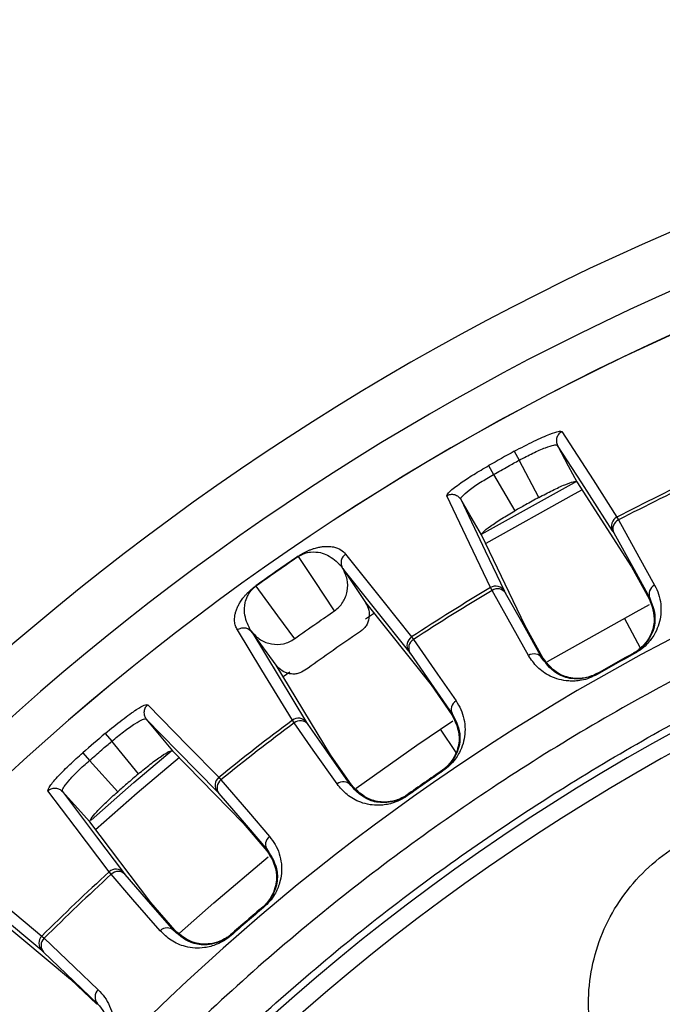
# Model space of a CAD drawing. Header units: millimetres. Extents: x -266 to 52, y 0 to 428.
# Tile 11 of 24: x -168 to -136, y 379 to 428. Entities that reach past the tile are written whole.
import ezdxf

# ---------------------------------------------------------------- set-up
doc = ezdxf.new("R2010")
doc.units = ezdxf.units.MM

msp = doc.modelspace()

# ---------------------------------------------------------------- linework, layer by layer
at = {"color": 7, "linetype": 'Continuous', "lineweight": 25}
for p, q in [((-143.351, 406.416), (-143.112, 405.98)), ((-144.609, 405.715), (-144.364, 405.282)), ((-142.15, 404.157), (-143.112, 405.98)), ((-144.364, 405.282), (-143.321, 403.505)), ((-140.295, 404.928), (-137.619, 400.771)), ((-145.969, 404.066), (-145.948, 404.15)), ((-138.327, 403.198), (-138.25, 403.06)), ((-142.827, 397.871), (-144.952, 402.334)), ((-137.619, 400.771), (-136.752, 399.205)), ((-151.755, 400.698), (-151.749, 400.689)), ((-151.749, 400.689), (-150.637, 399.016)), ((-148.522, 396.643), (-151.749, 400.689)), ((-156.011, 399.827), (-156.002, 399.815)), ((-144.441, 399.612), (-144.518, 399.75)), ((-150.637, 399.016), (-147.428, 394.994)), ((-150.201, 398.492), (-150.64, 398.199)), ((-141.951, 396.308), (-142.827, 397.871)), ((-137.171, 396.791), (-137.963, 398.258)), ((-156.202, 397.58), (-156.208, 397.589)), ((-156.202, 397.58), (-153.515, 393.156)), ((-155.009, 395.951), (-156.202, 397.58)), ((-148.377, 397.336), (-148.287, 397.207)), ((-137.463, 396.522), (-137.483, 396.559)), ((-152.344, 391.561), (-155.014, 395.959)), ((-141.989, 396.287), (-141.951, 396.308)), ((-154.343, 395.611), (-154.666, 395.375)), ((-139.297, 395.501), (-139.317, 395.537)), ((-147.428, 394.994), (-146.407, 393.523)), ((-154.126, 393.13), (-154.216, 393.259)), ((-163.381, 392.607), (-163.058, 392.228)), ((-146.195, 391.675), (-146.967, 392.829)), ((-161.749, 390.637), (-163.058, 392.228)), ((-164.471, 391.668), (-164.144, 391.293)), ((-160.088, 391.765), (-156.63, 388.232)), ((-164.144, 391.293), (-162.765, 389.762)), ((-151.315, 390.095), (-152.344, 391.561)), ((-146.843, 390.782), (-146.866, 390.817)), ((-157.811, 390.467), (-157.708, 390.347)), ((-165.472, 389.779), (-165.468, 389.865)), ((-151.35, 390.07), (-151.315, 390.095)), ((-148.592, 389.561), (-148.616, 389.595)), ((-161.147, 384.343), (-164.127, 388.287)), ((-156.63, 388.232), (-155.465, 386.872)), ((-163.078, 385.723), (-163.181, 385.843)), ((-166.478, 381.994), (-170.454, 385.307)), ((-169.027, 383.892), (-165.074, 380.598)), ((-159.974, 382.989), (-161.147, 384.343)), ((-155.621, 384.102), (-155.648, 384.134)), ((-160.007, 382.96), (-159.974, 382.989)), ((-166.476, 382.702), (-166.362, 382.593)), ((-157.212, 382.732), (-157.239, 382.763)), ((-165.074, 380.598), (-163.778, 379.363))]:
    msp.add_line(p, q, dxfattribs=at)
at = {"color": 7, "linetype": 'Continuous', "lineweight": 25, "flags": 128}
for points in [[(-141.021, 407.379), (-139.498, 405.016), (-138.327, 403.198)], [(-141.315, 406.731), (-141.233, 406.705), (-141.233, 406.705), (-141.233, 406.705)], [(-141.233, 406.705), (-140.708, 405.709), (-140.295, 404.928)], [(-138.541, 402.523), (-140.048, 404.865), (-141.233, 406.705)], [(-144.951, 402.362), (-140.409, 404.895), (-140.294, 404.955)], [(-144.518, 399.75), (-145.703, 402.242), (-146.654, 404.241)], [(-140.023, 404.533), (-140.428, 404.319), (-144.749, 401.901)], [(-145.969, 404.066), (-144.772, 401.552), (-143.831, 399.576)], [(-144.952, 402.334), (-145.522, 403.304), (-145.969, 404.066)], [(-138.25, 403.06), (-137.253, 401.259), (-136.482, 399.866)], [(-138.482, 402.42), (-137.492, 400.631), (-136.714, 399.225)], [(-152.149, 398.614), (-153.139, 400.102), (-153.917, 401.271)], [(-151.61, 401.385), (-149.782, 399.096), (-148.377, 397.336)], [(-156.002, 399.815), (-154.946, 398.373), (-154.117, 397.24)], [(-142.656, 396.427), (-143.648, 398.198), (-144.441, 399.612)], [(-141.989, 396.287), (-142.989, 398.071), (-143.775, 399.472)], [(-150.637, 399.016), (-150.634, 399.011), (-150.631, 399.008)], [(-141.73, 396.129), (-137.382, 398.57), (-136.731, 398.914)], [(-136.752, 399.205), (-136.73, 399.216), (-136.714, 399.225)], [(-154.216, 393.259), (-155.707, 395.716), (-156.903, 397.688)], [(-148.287, 397.207), (-147.112, 395.515), (-146.205, 394.208)], [(-148.453, 396.547), (-147.287, 394.867), (-146.371, 393.547)], [(-161.292, 394.02), (-159.325, 392.012), (-157.811, 390.467)], [(-146.407, 393.523), (-146.386, 393.536), (-146.371, 393.547)], [(-161.449, 393.326), (-161.364, 393.317), (-161.364, 393.317), (-161.364, 393.317)], [(-161.364, 393.317), (-160.649, 392.448), (-160.088, 391.765)], [(-157.885, 389.763), (-159.833, 391.753), (-161.364, 393.317)], [(-152.028, 390.142), (-153.194, 391.803), (-154.126, 393.13)], [(-151.35, 390.07), (-152.525, 391.743), (-153.449, 393.058)], [(-151.087, 389.93), (-148.129, 392.04), (-146.362, 393.231)], [(-164.066, 388.374), (-161.967, 390.218), (-160.094, 391.791)], [(-159.744, 391.431), (-161.814, 389.69), (-163.845, 387.9)], [(-157.708, 390.347), (-156.369, 388.783), (-155.333, 387.574)], [(-163.181, 385.843), (-164.844, 388.045), (-166.178, 389.812)], [(-165.472, 389.779), (-163.793, 387.557), (-162.474, 385.811)], [(-164.127, 388.287), (-164.88, 389.122), (-165.472, 389.779)], [(-157.807, 389.674), (-156.477, 388.121), (-155.431, 386.9)], [(-155.465, 386.872), (-155.446, 386.888), (-155.431, 386.9)], [(-159.731, 382.849), (-158.063, 384.331), (-155.393, 386.585)], [(-170.457, 386.017), (-168.206, 384.143), (-166.476, 382.702)], [(-160.688, 382.963), (-162.017, 384.498), (-163.078, 385.723)], [(-160.007, 382.96), (-161.346, 384.506), (-162.398, 385.72)], [(-166.362, 382.593), (-164.871, 381.173), (-163.718, 380.075)], [(-166.391, 381.913), (-164.911, 380.503), (-163.748, 379.394)], [(-163.778, 379.363), (-163.761, 379.381), (-163.748, 379.394)]]:
    msp.add_lwpolyline(points, dxfattribs=at)
at = {"color": 7, "linetype": 'Continuous', "lineweight": 25}
for centre, radius, start, end in [((-85.471, 301.029), 126.5, 6.80999, 172.79094), ((-85.471, 301.029), 123.852, 6.95633, 173.04367), ((-85.471, 301.029), 121.894, 7.06858, 172.93142), ((-85.471, 301.029), 121.889, 7.06888, 172.93112), ((-85.471, 301.029), 108.524, 7.94474, 172.05526), ((-85.471, 301.029), 120.235, 118.77642, 119.46229), ((-85.471, 301.029), 115.031, 115.08672, 117.35427), ((-85.471, 301.029), 114.874, 115.08919, 117.35181), ((-138.098, 402.754), 0.499, 117.2742, 207.6156), ((-138.044, 402.624), 0.483, 115.257, 204.9462), ((-85.471, 301.029), 121.395, 124.32552, 125.52609), ((-85.471, 301.029), 121.381, 124.32552, 125.52609), ((-144.261, 399.322), 0.499, 30.6231, 120.9645), ((-136.276, 399.429), 0.483, 115.2113, 204.9434), ((-85.471, 301.029), 104.454, 109.74972, 160.25028), ((-85.471, 301.029), 115.031, 120.88444, 123.15199), ((-85.471, 301.029), 114.874, 120.8869, 123.14952), ((-144.178, 399.207), 0.483, 33.2925, 122.9818), ((-85.471, 301.029), 103.6, 109.74972, 160.25028), ((-148.105, 396.918), 0.499, 123.072, 213.422), ((-148.038, 396.793), 0.483, 121.0559, 210.7522), ((-142.392, 396.022), 0.483, 33.2953, 123.0274), ((-85.471, 301.029), 108.771, 118.56622, 119.67249), ((-85.471, 301.029), 108.729, 118.56622, 119.67249), ((-145.956, 393.794), 0.483, 121.01, 210.7493), ((-85.471, 301.029), 115.031, 126.69963, 128.96717), ((-85.471, 301.029), 114.874, 126.70209, 128.96472), ((-153.917, 392.859), 0.499, 36.4296, 126.7796), ((-153.823, 392.754), 0.483, 39.0994, 128.7957), ((-85.471, 301.029), 120.235, 130.38933, 131.07519), ((-85.471, 301.029), 108.771, 124.36364, 125.48797), ((-85.471, 301.029), 108.729, 124.36364, 125.48797), ((-157.498, 390.078), 0.499, 128.8871, 219.2285), ((-157.419, 389.961), 0.483, 126.8699, 216.5591), ((-151.725, 389.766), 0.483, 39.1023, 128.8416), ((-155.044, 387.188), 0.483, 126.8242, 216.5563), ((-85.471, 301.029), 115.031, 132.49735, 134.76489), ((-162.843, 385.475), 0.499, 42.236, 132.5774), ((-162.739, 385.38), 0.483, 44.9054, 134.5947), ((-85.471, 301.029), 114.874, 132.4998, 134.76243), ((-85.471, 301.029), 108.771, 130.17912, 131.28539), ((-85.471, 301.029), 108.729, 130.17912, 131.28539), ((-160.349, 382.619), 0.483, 44.9082, 134.6403), ((-166.125, 382.347), 0.499, 134.6849, 225.035), ((-166.034, 382.238), 0.483, 132.6688, 222.3651), ((-163.391, 379.72), 0.483, 132.6229, 222.3622)]:
    msp.add_arc(centre, radius, start, end, dxfattribs=at)
for points, knots in [([(-85.471, 407.721), (-88.671, 407.638), (-95.178, 407.468), (-105.01, 406.067), (-114.957, 403.743), (-124.876, 400.366), (-134.607, 395.938), (-143.988, 390.465), (-152.853, 383.995), (-161.048, 376.607), (-168.436, 368.412), (-174.907, 359.547), (-180.377, 350.165), (-184.818, 340.435), (-188.147, 330.511), (-190.199, 322.358), (-190.804, 317.504), (-190.988, 316.029)], [0, 0, 0, 0, 0.062943, 0.128004, 0.194999, 0.263694, 0.333813, 0.405038, 0.477022, 0.549391, 0.621759, 0.693743, 0.764969, 0.835088, 0.903783, 0.970777, 1, 1, 1, 1]), ([(-143.351, 406.416), (-143.025, 406.588), (-142.374, 406.932), (-141.614, 407.26), (-141.14, 407.415), (-141.061, 407.391), (-141.021, 407.379)], [0, 0, 0, 0, 0.27982, 0.559169, 0.779392, 1, 1, 1, 1]), ([(-141.021, 407.379), (-141.074, 407.344), (-141.155, 407.29), (-141.229, 407.181), (-141.271, 407.086), (-141.291, 406.985), (-141.292, 406.854), (-141.256, 406.763), (-141.233, 406.705)], [0, 0, 0, 0, 0.239412, 0.368332, 0.5, 0.631669, 0.760589, 1, 1, 1, 1]), ([(-143.112, 405.98), (-142.887, 406.099), (-142.544, 406.282), (-142.119, 406.475), (-141.735, 406.632), (-141.456, 406.719), (-141.345, 406.728), (-141.315, 406.731)], [0, 0, 0, 0, 0.2867682, 0.4376942, 0.5933374, 0.8894535, 1, 1, 1, 1]), ([(-146.654, 404.241), (-146.632, 404.297), (-146.587, 404.41), (-146.049, 404.822), (-145.359, 405.279), (-144.859, 405.57), (-144.609, 405.715)], [0, 0, 0, 0, 0.280377, 0.559712, 0.779882, 1, 1, 1, 1]), ([(-144.364, 405.282), (-144.131, 405.413), (-143.714, 405.648), (-143.296, 405.878), (-143.112, 405.98)], [0, 0, 0, 0, 0.56, 1, 1, 1, 1]), ([(-145.948, 404.15), (-145.93, 404.174), (-145.864, 404.263), (-145.643, 404.455), (-145.308, 404.699), (-144.92, 404.958), (-144.584, 405.154), (-144.364, 405.282)], [0, 0, 0, 0, 0.110502, 0.40664, 0.562298, 0.713231, 1, 1, 1, 1]), ([(-142.15, 404.157), (-141.925, 404.277), (-141.581, 404.46), (-141.159, 404.659), (-140.782, 404.823), (-140.411, 404.956), (-140.334, 404.937), (-140.295, 404.928)], [0, 0, 0, 0, 0.242837, 0.37006, 0.500846, 0.750309, 1, 1, 1, 1]), ([(-146.654, 404.241), (-146.597, 404.268), (-146.508, 404.308), (-146.376, 404.314), (-146.274, 404.299), (-146.178, 404.263), (-146.065, 404.195), (-146.007, 404.117), (-145.969, 404.066)], [0, 0, 0, 0, 0.239379, 0.368293, 0.499962, 0.631636, 0.760566, 1, 1, 1, 1]), ([(-142.15, 404.157), (-142.369, 404.036), (-142.76, 403.821), (-143.149, 403.602), (-143.321, 403.505)], [0, 0, 0, 0, 0.56, 1, 1, 1, 1]), ([(-144.952, 402.334), (-144.94, 402.371), (-144.915, 402.447), (-144.606, 402.693), (-144.268, 402.927), (-143.877, 403.181), (-143.541, 403.377), (-143.321, 403.505)], [0, 0, 0, 0, 0.250253, 0.499605, 0.630271, 0.757378, 1, 1, 1, 1]), ([(-138.482, 402.42), (-138.497, 402.448), (-138.525, 402.497), (-138.536, 402.515), (-138.541, 402.523)], [0, 0, 0, 0, 0.559638, 1, 1, 1, 1]), ([(-153.925, 401.283), (-153.884, 401.31), (-153.796, 401.369), (-153.67, 401.441), (-153.546, 401.506), (-153.414, 401.566), (-153.275, 401.622), (-153.101, 401.68), (-152.917, 401.726), (-152.687, 401.762), (-152.441, 401.772), (-152.126, 401.733), (-151.824, 401.617), (-151.681, 401.462), (-151.61, 401.385)], [0, 0, 0, 0, 0.011715, 0.02535, 0.042264, 0.063186, 0.091791, 0.125922, 0.188493, 0.250824, 0.366653, 0.500345, 0.750124, 1, 1, 1, 1]), ([(-153.925, 401.283), (-153.924, 401.282), (-153.922, 401.279), (-153.919, 401.274), (-153.917, 401.271)], [0, 0, 0, 0, 0.5599677, 1, 1, 1, 1]), ([(-153.917, 401.271), (-153.898, 401.284), (-153.859, 401.31), (-153.784, 401.352), (-153.533, 401.47), (-153.001, 401.526), (-152.377, 401.343), (-152.042, 401.012), (-151.85, 400.822)], [0, 0, 0, 0, 0.006129, 0.01252, 0.026246, 0.116739, 0.493304, 1, 1, 1, 1]), ([(-151.61, 401.385), (-151.659, 401.344), (-151.734, 401.282), (-151.796, 401.167), (-151.821, 401.087), (-151.833, 401.01), (-151.835, 400.928), (-151.817, 400.815), (-151.777, 400.739), (-151.755, 400.698)], [0, 0, 0, 0, 0.242415, 0.371253, 0.501733, 0.564129, 0.671423, 0.819818, 1, 1, 1, 1]), ([(-151.85, 400.822), (-151.824, 400.787), (-151.783, 400.732), (-151.767, 400.713), (-151.762, 400.706)], [0, 0, 0, 0, 0.64599, 1, 1, 1, 1]), ([(-152.149, 398.614), (-152.072, 398.674), (-151.917, 398.793), (-151.678, 399.102), (-151.498, 399.561), (-151.494, 400.161), (-151.664, 400.513), (-151.75, 400.689)], [0, 0, 0, 0, 0.125465, 0.251186, 0.500358, 0.750057, 1, 1, 1, 1]), ([(-151.762, 400.706), (-151.761, 400.705), (-151.759, 400.702), (-151.757, 400.699), (-151.756, 400.698)], [0, 0, 0, 0, 0.500001, 1, 1, 1, 1]), ([(-156.903, 397.688), (-156.938, 397.75), (-157.007, 397.873), (-157.049, 398.1), (-157.042, 398.323), (-156.999, 398.528), (-156.943, 398.697), (-156.868, 398.864), (-156.774, 399.033), (-156.667, 399.19), (-156.552, 399.334), (-156.432, 399.467), (-156.301, 399.596), (-156.136, 399.735), (-156.05, 399.798), (-156.011, 399.827)], [0, 0, 0, 0, 0.167566, 0.336422, 0.499725, 0.590815, 0.673973, 0.749281, 0.811617, 0.874194, 0.908303, 0.936935, 0.974643, 0.98828, 1, 1, 1, 1]), ([(-156.293, 397.72), (-156.406, 397.964), (-156.576, 398.329), (-156.562, 398.907), (-156.453, 399.264), (-156.326, 399.488), (-156.213, 399.63), (-156.124, 399.718), (-156.058, 399.774), (-156.021, 399.802), (-156.002, 399.815)], [0, 0, 0, 0, 0.506374, 0.758088, 0.883, 0.944303, 0.973771, 0.987488, 0.993875, 1, 1, 1, 1]), ([(-136.482, 399.866), (-136.412, 399.722), (-136.273, 399.434), (-136.173, 398.955), (-136.165, 398.469), (-136.253, 397.999), (-136.408, 397.607), (-136.6, 397.286), (-136.812, 397.021), (-137.085, 396.754), (-137.342, 396.596), (-137.463, 396.522)], [0, 0, 0, 0, 0.167121, 0.335363, 0.497583, 0.631728, 0.748173, 0.815204, 0.874056, 0.940855, 1, 1, 1, 1]), ([(-184.113, 336.445), (-182.884, 339.589), (-180.405, 345.93), (-175.507, 354.986), (-169.738, 363.645), (-163.073, 371.734), (-155.664, 379.09), (-147.633, 385.624), (-139.107, 391.25), (-130.203, 396.035), (-123.976, 398.466), (-120.887, 399.671)], [0, 0, 0, 0, 0.109606, 0.221, 0.3337, 0.44719, 0.560921, 0.672343, 0.78298, 0.89235, 1, 1, 1, 1]), ([(-143.775, 399.472), (-143.79, 399.5), (-143.818, 399.549), (-143.827, 399.568), (-143.831, 399.576)], [0, 0, 0, 0, 0.55966, 1, 1, 1, 1]), ([(-150.631, 399.008), (-150.57, 398.889), (-150.447, 398.653), (-150.443, 398.243), (-150.563, 397.929), (-150.726, 397.718), (-150.831, 397.637), (-150.884, 397.597)], [0, 0, 0, 0, 0.25034, 0.499759, 0.749142, 0.874835, 1, 1, 1, 1]), ([(-136.752, 399.205), (-136.616, 398.848), (-136.412, 398.311), (-136.62, 397.488), (-136.93, 397.008), (-137.196, 396.755), (-137.383, 396.618), (-137.48, 396.562), (-137.529, 396.534)], [0, 0, 0, 0, 0.497302, 0.747797, 0.873526, 0.940464, 0.970627, 1, 1, 1, 1]), ([(-136.714, 399.225), (-136.576, 398.871), (-136.37, 398.341), (-136.571, 397.523), (-136.872, 397.047), (-137.137, 396.791), (-137.325, 396.651), (-137.43, 396.59), (-137.483, 396.559)], [0, 0, 0, 0, 0.513067, 0.766261, 0.887846, 0.945306, 0.972941, 1, 1, 1, 1]), ([(-154.117, 397.24), (-153.751, 397.499), (-153.099, 397.962), (-152.439, 398.415), (-152.149, 398.614)], [0, 0, 0, 0, 0.5599995, 1, 1, 1, 1]), ([(-156.903, 397.688), (-156.848, 397.72), (-156.735, 397.785), (-156.543, 397.793), (-156.393, 397.744), (-156.283, 397.673), (-156.234, 397.618), (-156.208, 397.589)], [0, 0, 0, 0, 0.24405, 0.499443, 0.71532, 0.849175, 1, 1, 1, 1]), ([(-156.214, 397.597), (-156.218, 397.605), (-156.231, 397.626), (-156.269, 397.683), (-156.293, 397.72)], [0, 0, 0, 0, 0.354009, 1, 1, 1, 1]), ([(-156.208, 397.589), (-156.209, 397.59), (-156.211, 397.593), (-156.213, 397.596), (-156.214, 397.597)], [0, 0, 0, 0, 0.499999, 1, 1, 1, 1]), ([(-156.208, 397.589), (-156.073, 397.446), (-155.802, 397.162), (-155.235, 396.956), (-154.739, 396.965), (-154.365, 397.084), (-154.199, 397.188), (-154.117, 397.24)], [0, 0, 0, 0, 0.250365, 0.49979, 0.749195, 0.874833, 1, 1, 1, 1]), ([(-150.884, 397.597), (-151.394, 397.248), (-152.305, 396.626), (-153.202, 395.984), (-153.597, 395.702)], [0, 0, 0, 0, 0.559999, 1, 1, 1, 1]), ([(-148.453, 396.547), (-148.471, 396.572), (-148.503, 396.619), (-148.516, 396.636), (-148.522, 396.643)], [0, 0, 0, 0, 0.559639, 1, 1, 1, 1]), ([(-139.297, 395.501), (-139.422, 395.437), (-139.69, 395.302), (-140.061, 395.21), (-140.396, 395.17), (-140.77, 395.175), (-141.186, 395.249), (-141.724, 395.459), (-142.257, 395.835), (-142.523, 396.229), (-142.656, 396.427)], [0, 0, 0, 0, 0.058953, 0.125513, 0.184149, 0.250987, 0.367434, 0.501751, 0.750786, 1, 1, 1, 1]), ([(-153.597, 395.702), (-153.708, 395.64), (-153.88, 395.543), (-154.147, 395.512), (-154.416, 395.534), (-154.74, 395.656), (-154.919, 395.853), (-155.009, 395.951)], [0, 0, 0, 0, 0.238252, 0.369358, 0.500716, 0.750235, 1, 1, 1, 1]), ([(-139.317, 395.537), (-139.371, 395.509), (-139.478, 395.451), (-139.695, 395.365), (-140.051, 395.276), (-140.615, 395.269), (-141.417, 395.528), (-141.759, 395.983), (-141.989, 396.287)], [0, 0, 0, 0, 0.027132, 0.054565, 0.111728, 0.232859, 0.48615, 1, 1, 1, 1]), ([(-139.272, 395.563), (-139.321, 395.537), (-139.42, 395.484), (-139.633, 395.396), (-139.988, 395.304), (-140.559, 395.292), (-141.37, 395.548), (-141.719, 396.005), (-141.951, 396.308)], [0, 0, 0, 0, 0.029288, 0.059353, 0.126025, 0.251323, 0.501935, 1, 1, 1, 1]), ([(-163.381, 392.607), (-163.096, 392.842), (-162.528, 393.31), (-161.849, 393.783), (-161.416, 394.031), (-161.333, 394.024), (-161.292, 394.02)], [0, 0, 0, 0, 0.27982, 0.559169, 0.779392, 1, 1, 1, 1]), ([(-161.292, 394.02), (-161.337, 393.975), (-161.405, 393.906), (-161.456, 393.784), (-161.478, 393.683), (-161.477, 393.58), (-161.452, 393.451), (-161.399, 393.37), (-161.364, 393.317)], [0, 0, 0, 0, 0.239412, 0.368332, 0.5, 0.631669, 0.760589, 1, 1, 1, 1]), ([(-146.205, 394.208), (-146.121, 394.072), (-145.953, 393.799), (-145.805, 393.332), (-145.749, 392.849), (-145.788, 392.373), (-145.903, 391.967), (-146.062, 391.629), (-146.245, 391.344), (-146.49, 391.05), (-146.73, 390.868), (-146.843, 390.782)], [0, 0, 0, 0, 0.1672206, 0.3357284, 0.4983192, 0.6321139, 0.7482769, 0.8152709, 0.874092, 0.9408708, 1, 1, 1, 1]), ([(-146.407, 393.523), (-146.235, 393.181), (-145.978, 392.668), (-146.102, 391.828), (-146.362, 391.319), (-146.6, 391.04), (-146.773, 390.886), (-146.864, 390.82), (-146.91, 390.787)], [0, 0, 0, 0, 0.497301, 0.747796, 0.873525, 0.940465, 0.970628, 1, 1, 1, 1]), ([(-146.371, 393.547), (-146.198, 393.208), (-145.939, 392.701), (-146.057, 391.867), (-146.309, 391.363), (-146.546, 391.082), (-146.719, 390.924), (-146.817, 390.852), (-146.866, 390.817)], [0, 0, 0, 0, 0.5138244, 0.7663822, 0.8879015, 0.9454668, 0.9730359, 1, 1, 1, 1]), ([(-163.058, 392.228), (-162.862, 392.391), (-162.563, 392.639), (-162.185, 392.914), (-161.841, 393.145), (-161.585, 393.286), (-161.478, 393.317), (-161.449, 393.326)], [0, 0, 0, 0, 0.286768, 0.437694, 0.593337, 0.889453, 1, 1, 1, 1]), ([(-153.449, 393.058), (-153.467, 393.084), (-153.499, 393.13), (-153.511, 393.148), (-153.515, 393.156)], [0, 0, 0, 0, 0.5601427, 1, 1, 1, 1]), ([(-164.144, 391.293), (-163.942, 391.468), (-163.582, 391.782), (-163.218, 392.092), (-163.058, 392.228)], [0, 0, 0, 0, 0.56, 1, 1, 1, 1]), ([(-166.178, 389.812), (-166.168, 389.872), (-166.146, 389.991), (-165.703, 390.503), (-165.118, 391.09), (-164.687, 391.475), (-164.471, 391.668)], [0, 0, 0, 0, 0.280377, 0.559712, 0.779882, 1, 1, 1, 1]), ([(-161.749, 390.637), (-161.553, 390.8), (-161.253, 391.048), (-160.88, 391.328), (-160.543, 391.565), (-160.206, 391.769), (-160.127, 391.766), (-160.088, 391.765)], [0, 0, 0, 0, 0.242837, 0.37006, 0.500846, 0.750309, 1, 1, 1, 1]), ([(-165.468, 389.865), (-165.456, 389.892), (-165.409, 389.993), (-165.231, 390.226), (-164.952, 390.531), (-164.624, 390.864), (-164.334, 391.123), (-164.144, 391.293)], [0, 0, 0, 0, 0.110502, 0.40664, 0.562298, 0.713231, 1, 1, 1, 1]), ([(-161.749, 390.637), (-161.94, 390.474), (-162.279, 390.184), (-162.616, 389.891), (-162.765, 389.762)], [0, 0, 0, 0, 0.56, 1, 1, 1, 1]), ([(-166.178, 389.812), (-166.127, 389.85), (-166.048, 389.907), (-165.92, 389.94), (-165.817, 389.946), (-165.716, 389.93), (-165.591, 389.886), (-165.519, 389.821), (-165.472, 389.779)], [0, 0, 0, 0, 0.239379, 0.368293, 0.499962, 0.631636, 0.760566, 1, 1, 1, 1]), ([(-164.127, 388.287), (-164.122, 388.326), (-164.113, 388.405), (-163.861, 388.708), (-163.576, 389.005), (-163.245, 389.333), (-162.955, 389.592), (-162.765, 389.762)], [0, 0, 0, 0, 0.250253, 0.499605, 0.630271, 0.757378, 1, 1, 1, 1]), ([(-157.807, 389.674), (-157.827, 389.698), (-157.864, 389.741), (-157.878, 389.756), (-157.885, 389.763)], [0, 0, 0, 0, 0.559638, 1, 1, 1, 1]), ([(-148.592, 389.561), (-148.711, 389.485), (-148.964, 389.323), (-149.324, 389.194), (-149.654, 389.12), (-150.026, 389.087), (-150.447, 389.119), (-151.003, 389.273), (-151.571, 389.592), (-151.875, 389.958), (-152.028, 390.142)], [0, 0, 0, 0, 0.059047, 0.125735, 0.184462, 0.251412, 0.367628, 0.501624, 0.750271, 1, 1, 1, 1]), ([(-148.616, 389.595), (-148.666, 389.561), (-148.767, 389.493), (-148.975, 389.385), (-149.321, 389.26), (-149.881, 389.197), (-150.705, 389.374), (-151.091, 389.791), (-151.35, 390.07)], [0, 0, 0, 0, 0.027028, 0.054631, 0.112021, 0.233459, 0.486379, 1, 1, 1, 1]), ([(-148.573, 389.625), (-148.619, 389.594), (-148.713, 389.531), (-148.916, 389.423), (-149.259, 389.295), (-149.826, 389.225), (-150.659, 389.398), (-151.053, 389.817), (-151.315, 390.095)], [0, 0, 0, 0, 0.029287, 0.059353, 0.126025, 0.251323, 0.501935, 1, 1, 1, 1]), ([(-155.333, 387.574), (-155.236, 387.448), (-155.042, 387.194), (-154.847, 386.744), (-154.742, 386.27), (-154.733, 385.792), (-154.807, 385.376), (-154.93, 385.024), (-155.084, 384.722), (-155.298, 384.404), (-155.518, 384.198), (-155.621, 384.102)], [0, 0, 0, 0, 0.167121, 0.335363, 0.497583, 0.631728, 0.748173, 0.815204, 0.874056, 0.940855, 1, 1, 1, 1]), ([(-155.465, 386.872), (-155.26, 386.55), (-154.952, 386.066), (-154.99, 385.217), (-155.197, 384.685), (-155.406, 384.383), (-155.562, 384.212), (-155.646, 384.137), (-155.688, 384.1)], [0, 0, 0, 0, 0.497302, 0.747797, 0.873526, 0.940464, 0.970627, 1, 1, 1, 1]), ([(-155.431, 386.9), (-155.225, 386.58), (-154.917, 386.103), (-154.949, 385.262), (-155.148, 384.735), (-155.356, 384.43), (-155.512, 384.255), (-155.603, 384.174), (-155.648, 384.134)], [0, 0, 0, 0, 0.513067, 0.766261, 0.887846, 0.945306, 0.972941, 1, 1, 1, 1]), ([(-162.398, 385.72), (-162.418, 385.744), (-162.455, 385.787), (-162.468, 385.804), (-162.474, 385.811)], [0, 0, 0, 0, 0.55966, 1, 1, 1, 1]), ([(-157.212, 382.732), (-157.322, 382.644), (-157.557, 382.458), (-157.902, 382.294), (-158.223, 382.187), (-158.589, 382.116), (-159.012, 382.104), (-159.581, 382.202), (-160.179, 382.463), (-160.519, 382.796), (-160.688, 382.963)], [0, 0, 0, 0, 0.058953, 0.125513, 0.184149, 0.250987, 0.367434, 0.501751, 0.750786, 1, 1, 1, 1]), ([(-157.239, 382.763), (-157.286, 382.725), (-157.38, 382.647), (-157.575, 382.519), (-157.905, 382.359), (-158.456, 382.239), (-159.294, 382.332), (-159.721, 382.708), (-160.007, 382.96)], [0, 0, 0, 0, 0.0271316, 0.0545648, 0.1117283, 0.2328586, 0.4861498, 1, 1, 1, 1]), ([(-157.2, 382.798), (-157.242, 382.762), (-157.329, 382.69), (-157.521, 382.562), (-157.849, 382.4), (-158.406, 382.273), (-159.252, 382.361), (-159.686, 382.738), (-159.974, 382.989)], [0, 0, 0, 0, 0.029288, 0.059353, 0.126025, 0.251323, 0.501935, 1, 1, 1, 1]), ([(-166.391, 381.913), (-166.414, 381.935), (-166.455, 381.974), (-166.471, 381.988), (-166.478, 381.994)], [0, 0, 0, 0, 0.5596385, 1, 1, 1, 1]), ([(-163.718, 380.075), (-163.609, 379.959), (-163.389, 379.725), (-163.15, 379.297), (-162.998, 378.835), (-162.941, 378.361), (-162.972, 377.94), (-163.06, 377.577), (-163.182, 377.261), (-163.363, 376.924), (-163.56, 376.697), (-163.653, 376.591)], [0, 0, 0, 0, 0.167435, 0.335878, 0.498171, 0.632168, 0.748479, 0.815426, 0.874209, 0.94092, 1, 1, 1, 1]), ([(-163.748, 379.394), (-163.51, 379.097), (-163.155, 378.652), (-163.102, 377.812), (-163.248, 377.268), (-163.423, 376.944), (-163.561, 376.755), (-163.643, 376.665), (-163.684, 376.62)], [0, 0, 0, 0, 0.513621, 0.766541, 0.887979, 0.945369, 0.972972, 1, 1, 1, 1])]:
    msp.add_open_spline(points, degree=3, knots=knots, dxfattribs=at)
msp.add_open_spline([(-130.721, 370.405), (-131.899, 370.54), (-134.255, 370.81), (-137.251, 372.892), (-139.252, 375.867), (-139.955, 379.405), (-139.252, 382.943), (-137.251, 385.917), (-134.255, 387.999), (-131.899, 388.269), (-130.721, 388.405)], degree=3, dxfattribs=at)

doc.saveas('drawing.dxf')
